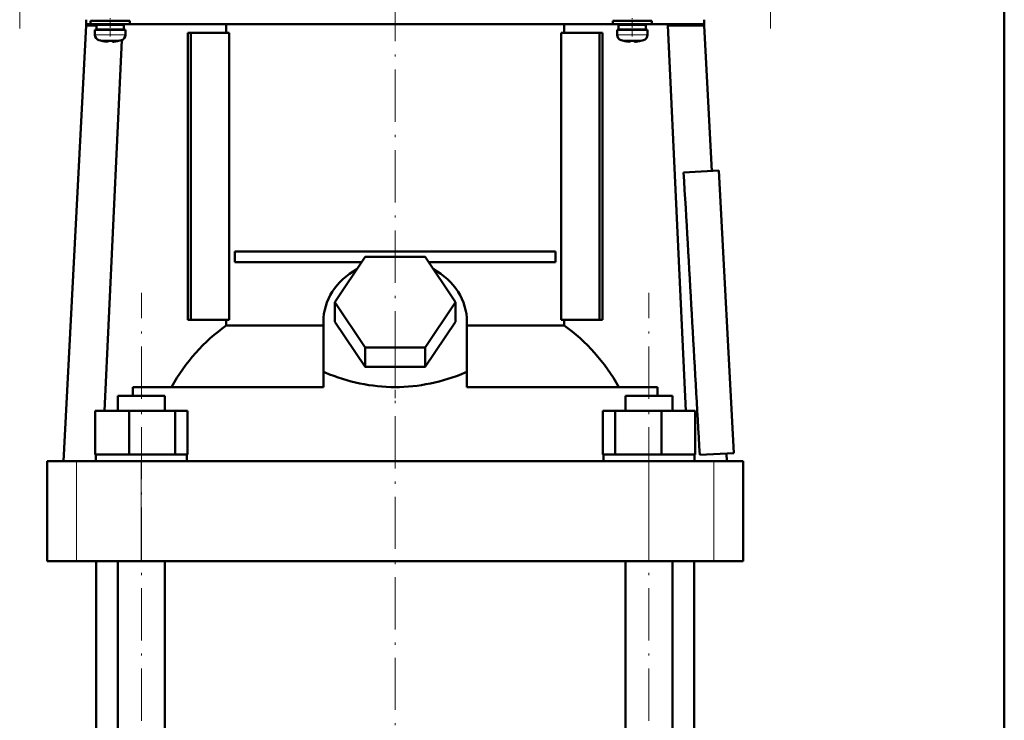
# Model space of a CAD drawing. Extents: x -1351 to 1763, y -1300 to 612.
# Tile 48 of 78: x 355 to 582, y 46 to 207. Entities that reach past the tile are written whole.
import ezdxf

# ---------------------------------------------------------------- set-up
doc = ezdxf.new("R2010")
doc.units = 0
doc.linetypes.add('DASHDOT', pattern=[18.5, 12, -3, 0.5, -3])

msp = doc.modelspace()

# ---------------------------------------------------------------- linework, layer by layer
at = {"color": 7, "lineweight": 50}
for p, q in [((581.6, -127.32), (581.6, 531.58)), ((370.6, 207.08), (370.6, 206.08)), ((370.6, 206.08), (371.6, 206.08)), ((370.6, 206.08), (370.6, 205.78)), ((376.1, 206.83), (371.6, 206.83)), ((371.6, 206.03), (371.6, 206.83)), ((376.1, 206.03), (371.6, 206.03)), ((374.1, 206.83), (374.1, 207.08)), ((374.1, 205.93), (374.1, 206.03)), ((376.1, 206.83), (380.6, 206.83)), ((376.1, 206.03), (380.6, 206.03)), ((378.1, 207.08), (378.1, 206.83)), ((378.1, 206.03), (378.1, 205.93)), ((378.91, 206.03), (378.91, 205.93)), ((380.6, 206.03), (380.6, 206.83)), ((380.6, 206.08), (441.6, 206.08)), ((402.75, 204.08), (402.75, 206.08)), ((441.6, 206.08), (491.6, 206.08)), ((480.45, 206.08), (480.45, 204.08)), ((496.1, 206.83), (491.6, 206.83)), ((491.6, 206.03), (491.6, 206.83)), ((496.1, 206.03), (491.6, 206.03)), ((494.1, 206.83), (494.1, 207.08)), ((494.1, 205.93), (494.1, 206.03)), ((500.6, 206.83), (496.1, 206.83)), ((500.6, 206.03), (496.1, 206.03)), ((498.1, 207.08), (498.1, 206.83)), ((498.1, 206.03), (498.1, 205.93)), ((500.6, 206.03), (500.6, 206.83)), ((500.6, 206.08), (512.6, 206.08)), ((504.29, 206.08), (504.29, 205.78)), ((512.6, 207.08), (512.6, 206.08)), ((512.6, 206.08), (512.6, 205.78)), ((370.6, 205.78), (365.36, 105.68)), ((372.95, 205.78), (370.6, 205.78)), ((372.6, 204.73), (376.1, 204.73)), ((372.6, 203.6), (372.6, 204.73)), ((376.1, 205.93), (372.95, 205.93)), ((372.95, 204.83), (372.95, 205.93)), ((376.1, 204.83), (372.95, 204.83)), ((374.1, 204.73), (374.1, 204.83)), ((379.25, 205.93), (376.1, 205.93)), ((379.25, 204.83), (376.1, 204.83)), ((379.6, 204.73), (376.1, 204.73)), ((378.1, 204.83), (378.1, 204.73)), ((378.87, 204.83), (378.86, 204.73)), ((379.25, 205.93), (379.25, 204.83)), ((379.6, 203.6), (379.6, 204.73)), ((394.63, 204.08), (393.92, 204.08)), ((393.92, 138.08), (393.92, 204.08)), ((403.48, 204.08), (394.63, 204.08)), ((394.63, 138.08), (394.63, 204.08)), ((403.48, 138.08), (403.48, 204.08)), ((479.72, 204.08), (479.72, 138.08)), ((488.58, 204.08), (479.72, 204.08)), ((488.58, 138.08), (488.58, 204.08)), ((489.28, 204.08), (488.58, 204.08)), ((489.28, 204.08), (489.28, 138.08)), ((492.6, 204.73), (496.1, 204.73)), ((492.6, 203.6), (492.6, 204.73)), ((496.1, 205.93), (492.95, 205.93)), ((492.95, 204.83), (492.95, 205.93)), ((496.1, 204.83), (492.95, 204.83)), ((494.1, 204.73), (494.1, 204.83)), ((499.25, 205.93), (496.1, 205.93)), ((499.25, 204.83), (496.1, 204.83)), ((499.6, 204.73), (496.1, 204.73)), ((498.1, 204.83), (498.1, 204.73)), ((499.25, 205.93), (499.25, 204.83)), ((499.6, 203.6), (499.6, 204.73)), ((504.29, 205.78), (508.39, 117.18)), ((504.29, 205.78), (512.6, 205.78)), ((512.6, 205.78), (514.36, 172.31)), ((374.17, 202.19), (374.18, 202.2)), ((378.76, 202.38), (374.81, 117.18)), ((375.6, 202.2), (375.6, 202.05)), ((376.6, 202.2), (376.6, 202.05)), ((378.02, 202.2), (378.03, 202.19)), ((494.17, 202.19), (494.18, 202.2)), ((495.6, 202.2), (495.6, 202.05)), ((496.6, 202.2), (496.6, 202.05)), ((498.02, 202.2), (498.03, 202.19)), ((507.9, 171.97), (516.01, 172.39)), ((516.01, 172.39), (519.41, 107.48)), ((404.74, 153.83), (478.46, 153.83)), ((404.74, 153.83), (404.74, 151.33)), ((427.75, 142.18), (434.67, 152.57)), ((434.67, 152.57), (448.53, 152.57)), ((448.53, 152.57), (455.46, 142.18)), ((478.46, 153.83), (478.46, 151.33)), ((433.85, 151.33), (404.74, 151.33)), ((478.46, 151.33), (449.36, 151.33)), ((434.67, 131.78), (427.75, 142.18)), ((427.75, 137.68), (427.75, 142.18)), ((455.46, 142.18), (448.53, 131.78)), ((455.46, 137.68), (455.46, 142.18)), ((393.92, 138.08), (394.63, 138.08)), ((394.63, 138.08), (403.48, 138.08)), ((402.75, 136.8), (402.75, 138.08)), ((479.72, 138.08), (488.58, 138.08)), ((480.45, 138.08), (480.45, 136.8)), ((488.58, 138.08), (489.28, 138.08)), ((402.75, 136.8), (425.1, 136.8)), ((425.1, 125.99), (425.1, 137.68)), ((434.67, 127.28), (427.75, 137.68)), ((455.46, 137.68), (448.53, 127.28)), ((458.1, 125.99), (458.1, 137.68)), ((458.1, 136.8), (480.45, 136.8)), ((448.53, 131.78), (434.67, 131.78)), ((434.67, 127.28), (434.67, 131.78)), ((448.53, 127.28), (448.53, 131.78)), ((448.53, 127.28), (434.67, 127.28)), ((425.1, 125.99), (425.1, 125.92)), ((425.1, 125.99), (425.54, 125.99)), ((425.1, 125.92), (425.54, 125.99)), ((425.1, 122.68), (425.1, 125.92)), ((457.67, 125.99), (458.1, 125.99)), ((457.67, 125.99), (458.1, 125.92)), ((458.1, 125.92), (458.1, 125.99)), ((458.1, 122.68), (458.1, 125.92)), ((425.1, 122.68), (381.34, 122.68)), ((381.34, 122.68), (381.34, 120.68)), ((501.86, 122.68), (458.1, 122.68)), ((501.86, 120.68), (501.86, 122.68)), ((377.89, 120.68), (379.46, 120.68)), ((377.89, 117.18), (377.89, 120.68)), ((379.46, 120.68), (388.65, 120.68)), ((388.65, 117.18), (388.65, 120.68)), ((494.56, 120.68), (503.74, 120.68)), ((494.56, 117.18), (494.56, 120.68)), ((503.74, 120.68), (505.32, 120.68)), ((505.32, 117.18), (505.32, 120.68)), ((372.67, 117.18), (380.43, 117.18)), ((372.67, 107.18), (372.67, 117.18)), ((380.43, 117.18), (391.02, 117.18)), ((380.43, 107.18), (380.43, 117.18)), ((391.02, 107.18), (391.02, 117.18)), ((391.02, 117.18), (393.86, 117.18)), ((393.86, 107.18), (393.86, 117.18)), ((489.34, 117.18), (492.18, 117.18)), ((489.34, 107.18), (489.34, 117.18)), ((492.18, 117.18), (502.78, 117.18)), ((492.18, 107.18), (492.18, 117.18)), ((502.78, 117.18), (510.53, 117.18)), ((502.78, 107.18), (502.78, 117.18)), ((510.53, 107.18), (510.53, 117.18)), ((372.67, 107.18), (373.47, 107.18)), ((372.82, 105.68), (372.82, 107.18)), ((373.47, 107.18), (379.63, 107.18)), ((379.63, 107.18), (380.43, 107.18)), ((380.43, 107.18), (381.52, 107.18)), ((381.52, 107.18), (389.93, 107.18)), ((389.93, 107.18), (391.02, 107.18)), ((391.02, 107.18), (391.32, 107.18)), ((391.32, 107.18), (393.72, 107.18)), ((393.57, 107.18), (393.86, 107.18)), ((393.72, 107.18), (393.72, 105.68)), ((489.34, 107.18), (489.64, 107.18)), ((489.49, 107.18), (491.89, 107.18)), ((489.49, 105.68), (489.49, 107.18)), ((491.89, 107.18), (492.18, 107.18)), ((492.18, 107.18), (493.27, 107.18)), ((493.27, 107.18), (501.68, 107.18)), ((501.68, 107.18), (502.78, 107.18)), ((502.78, 107.18), (503.58, 107.18)), ((503.58, 107.18), (509.73, 107.18)), ((509.73, 107.18), (510.53, 107.18)), ((510.39, 107.18), (510.39, 105.68)), ((511.62, 107.07), (519.41, 107.48)), ((517.76, 107.4), (517.85, 105.68)), ((361.6, 105.68), (368.39, 105.68)), ((361.6, 82.68), (361.6, 105.68)), ((368.39, 105.68), (383.26, 105.68)), ((389.27, 105.68), (377.27, 105.68)), ((383.26, 105.68), (499.94, 105.68)), ((505.94, 105.68), (493.94, 105.68)), ((499.94, 105.68), (514.81, 105.68)), ((514.81, 105.68), (521.6, 105.68)), ((521.6, 82.68), (521.6, 105.68)), ((368.39, 82.68), (361.6, 82.68)), ((383.26, 82.68), (368.39, 82.68)), ((372.85, -115.42), (372.85, 82.68)), ((377.89, -115.42), (377.89, 82.68)), ((499.94, 82.68), (383.26, 82.68)), ((388.65, -115.42), (388.65, 82.68)), ((494.56, -115.42), (494.56, 82.68)), ((514.81, 82.68), (499.94, 82.68)), ((505.32, -115.42), (505.32, 82.68)), ((510.35, -115.42), (510.35, 82.68)), ((521.6, 82.68), (514.81, 82.68))]:
    msp.add_line(p, q, dxfattribs=at)
at = {"color": 7, "linetype": 'DASHDOT', "lineweight": 18}
for p, q in [((355.31, 397.1), (355.31, 205.05)), ((527.9, 205.05), (527.9, 397.1)), ((441.6, 214.11), (441.6, 129.78)), ((383.27, -139.03), (383.27, 144.29)), ((499.94, -139.03), (499.94, 144.29)), ((441.6, -247.53), (441.6, 137.79))]:
    msp.add_line(p, q, dxfattribs=at)
at = {"color": 7, "linetype": 'DASHDOT', "lineweight": 18, "ltscale": 0.104369}
for p, q in [((376.1, 203.25), (376.1, 207.42)), ((496.1, 203.25), (496.1, 207.42))]:
    msp.add_line(p, q, dxfattribs=at)
at = {"color": 7, "lineweight": 18}
for p, q in [((376.1, 203.6), (372.6, 203.6)), ((376.1, 202.35), (373.53, 202.35)), ((376.13, 203.6), (376.1, 203.6)), ((376.13, 202.35), (376.1, 202.35)), ((376.13, 203.6), (379.6, 203.6)), ((378.67, 202.35), (376.13, 202.35)), ((496.1, 203.6), (492.6, 203.6)), ((496.1, 202.35), (493.53, 202.35)), ((496.13, 203.6), (496.1, 203.6)), ((496.13, 202.35), (496.1, 202.35)), ((496.13, 203.6), (499.6, 203.6)), ((498.67, 202.35), (496.13, 202.35)), ((368.39, 82.68), (368.39, 105.68)), ((383.26, 82.68), (383.26, 105.68)), ((499.94, 82.68), (499.94, 105.68)), ((514.81, 82.68), (514.81, 105.68))]:
    msp.add_line(p, q, dxfattribs=at)
at = {"color": 7, "linetype": 'DASHDOT', "lineweight": 18, "ltscale": 0.000941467}
for p, q in [((375.1, 202.05), (375.1, 202.01)), ((495.1, 202.05), (495.1, 202.01))]:
    msp.add_line(p, q, dxfattribs=at)
at = {"color": 7, "linetype": 'DASHDOT', "lineweight": 18, "ltscale": 0.000794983}
for p, q in [((377.1, 202.05), (377.1, 202.02)), ((497.1, 202.05), (497.1, 202.02))]:
    msp.add_line(p, q, dxfattribs=at)
at = {"color": 7, "linetype": 'DASHDOT', "lineweight": 18, "ltscale": 0.15926}
msp.add_line((441.6, 120.15), (441.6, 126.52), dxfattribs=at)
at = {"color": 7, "lineweight": 50}
for points in [[(375.6, 202.05), (375.6, 202.04), (375.6, 202.04), (375.59, 202.04), (375.57, 202.03), (375.51, 202.02), (375.1, 202.05)], [(376.6, 202.05), (376.6, 202.04), (376.61, 202.04), (376.62, 202.03), (376.65, 202.03)], [(376.6, 202.05), (376.6, 202.04), (376.61, 202.04), (376.61, 202.04), (376.63, 202.03), (376.68, 202.03), (376.83, 202.03), (377.1, 202.05)], [(495.6, 202.05), (495.6, 202.04), (495.6, 202.04), (495.59, 202.04), (495.57, 202.03), (495.51, 202.02), (495.1, 202.05)], [(496.6, 202.05), (496.6, 202.04), (496.61, 202.04), (496.62, 202.03), (496.65, 202.03)], [(496.6, 202.05), (496.6, 202.04), (496.61, 202.04), (496.61, 202.04), (496.63, 202.03), (496.68, 202.03), (496.83, 202.03), (497.1, 202.05)]]:
    msp.add_lwpolyline(points, dxfattribs=at)
for centre, radius, start, end in [((373.9, 203.6), 1.3, 180, 253.3985), ((376.1, 210.98), 9, 253.3985, 257.6222), ((376.1, 210.98), 8.99, 257.6503, 263.6107), ((376.1, 210.98), 8.99, 257.6503, 263.6107), ((375.56, 206.06), 4.04, 263.5178, 266.839), ((376.1, 212.09), 9.9, 267.106, 269.9999), ((376.1, 212.09), 9.9, 267.106, 269.9999), ((376.1, 212.09), 9.9, 269.9998, 272.8943), ((376.1, 212.09), 9.9, 269.9998, 272.8943), ((376.68, 205.6), 3.58, 272.1823, 275.7449), ((376.1, 210.98), 8.99, 276.3897, 282.3492), ((376.1, 210.98), 8.99, 276.3893, 282.3497), ((376.1, 210.98), 9, 282.3778, 286.6016), ((378.3, 203.6), 1.3, 286.6016, 360), ((493.9, 203.6), 1.3, 180, 253.3985), ((496.1, 210.98), 9, 253.3985, 257.6222), ((496.1, 210.98), 8.99, 257.6503, 263.6107), ((496.1, 210.98), 8.99, 257.6503, 263.6107), ((495.56, 206.06), 4.04, 263.5178, 266.839), ((496.1, 212.09), 9.9, 267.106, 269.9999), ((496.1, 212.09), 9.9, 267.106, 269.9999), ((496.1, 212.09), 9.9, 269.9998, 272.8943), ((496.1, 212.09), 9.9, 269.9998, 272.8943), ((496.68, 205.6), 3.58, 272.1823, 275.7449), ((496.1, 210.98), 8.99, 276.3897, 282.3492), ((496.1, 210.98), 8.99, 276.3893, 282.3497), ((496.1, 210.98), 9, 282.3778, 286.6016), ((498.3, 203.6), 1.3, 286.6016, 360), ((-127896.14, -7213.23), 128616.25, 3.2628023, 3.2917587)]:
    msp.add_arc(centre, radius, start, end, dxfattribs=at)
for centre, major_axis, ratio, start_param, end_param in [((441.6, 137.68), (16.5, 0), 0.866025, 2.133108, 3.141593), ((441.6, 137.68), (16.5, 0), 0.866025, 0, 1.008484), ((423.94, 98.34), (0, -45.33), 0.882948, 3.699479, 4.145773), ((459.3, 98.39), (0.14, -45.28), 0.882951, 2.134136, 2.580766), ((441.61, 240.83), (-0.02, -118.16), 0.577492, 6.04561, 6.283258), ((441.54, 241.84), (0.09, -119.18), 0.575043, 6.282729, 6.519362)]:
    msp.add_ellipse(centre, major_axis=major_axis, ratio=ratio, start_param=start_param, end_param=end_param, dxfattribs=at)

doc.saveas('drawing.dxf')
